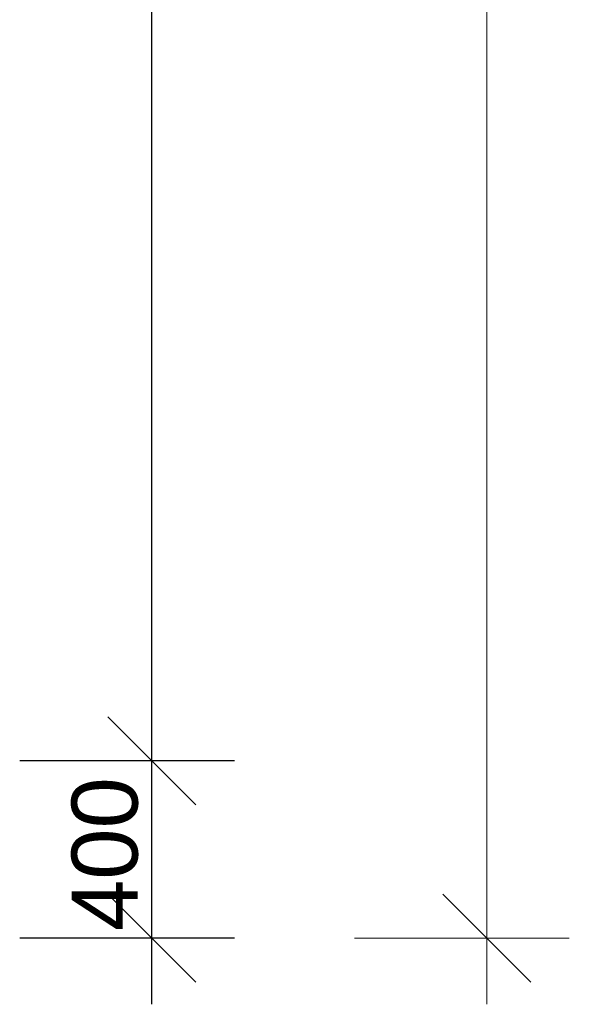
# Model space of a CAD drawing. Header units: millimetres. Extents: x -24674 to 2959, y -2688 to 20653.
# Tile 81 of 161: x 1188 to 2436, y 202 to 2438. Entities that reach past the tile are written whole.
import ezdxf

# ---------------------------------------------------------------- set-up
doc = ezdxf.new("R2010")
doc.units = ezdxf.units.MM
doc.header["$MEASUREMENT"] = 0
doc.layers.add('9._POHLED ZÁPADNÍ_1_Kóty - SP', color=7, linetype='Continuous')
doc.layers.add('9._POHLED ZÁPADNÍ_1_Nové_Kóty - SP', color=7, linetype='Continuous')
doc.styles.add('GENEROVANÝ_STYL_2', font='txt')

msp = doc.modelspace()

# ---------------------------------------------------------------- linework, layer by layer
at = {"layer": '9._POHLED ZÁPADNÍ_1_Kóty - SP', "color": 154, "linetype": 'Continuous', "lineweight": 13}
for p, q in [((2248.6, 351.5), (2248.6, 7933.1)), ((2148.6, 451.5), (2348.6, 251.5)), ((2436.1, 351.5), (1948.6, 351.5)), ((2248.6, 201.5), (2248.6, 351.5))]:
    msp.add_line(p, q, dxfattribs=at)
at = {"layer": '9._POHLED ZÁPADNÍ_1_Nové_Kóty - SP', "color": 1, "linetype": 'Continuous', "lineweight": 25}
for p, q in [((1488.1, 754.5), (1488.1, 7524.2)), ((1388.1, 854.5), (1588.1, 654.5)), ((1675.6, 754.5), (1188.1, 754.5)), ((1488.1, 351.5), (1488.1, 754.5)), ((1388.1, 451.5), (1588.1, 251.5)), ((1675.6, 351.5), (1188.1, 351.5)), ((1488.1, 201.5), (1488.1, 351.5))]:
    msp.add_line(p, q, dxfattribs=at)

# ---------------------------------------------------------------- texts
at = {"layer": '9._POHLED ZÁPADNÍ_1_Kóty - SP', "color": 1, "linetype": 'Continuous', "lineweight": 25, "insert": (1458.1, 367.9), "char_height": 150, "width": 341.487, "attachment_point": 7, "rotation": 90, "style": 'GENEROVANÝ_STYL_2'}
msp.add_mtext('\\A1;{\\pql;\\fArial|b0|i0|c0|p38;400}', dxfattribs=at)

doc.saveas('drawing.dxf')
